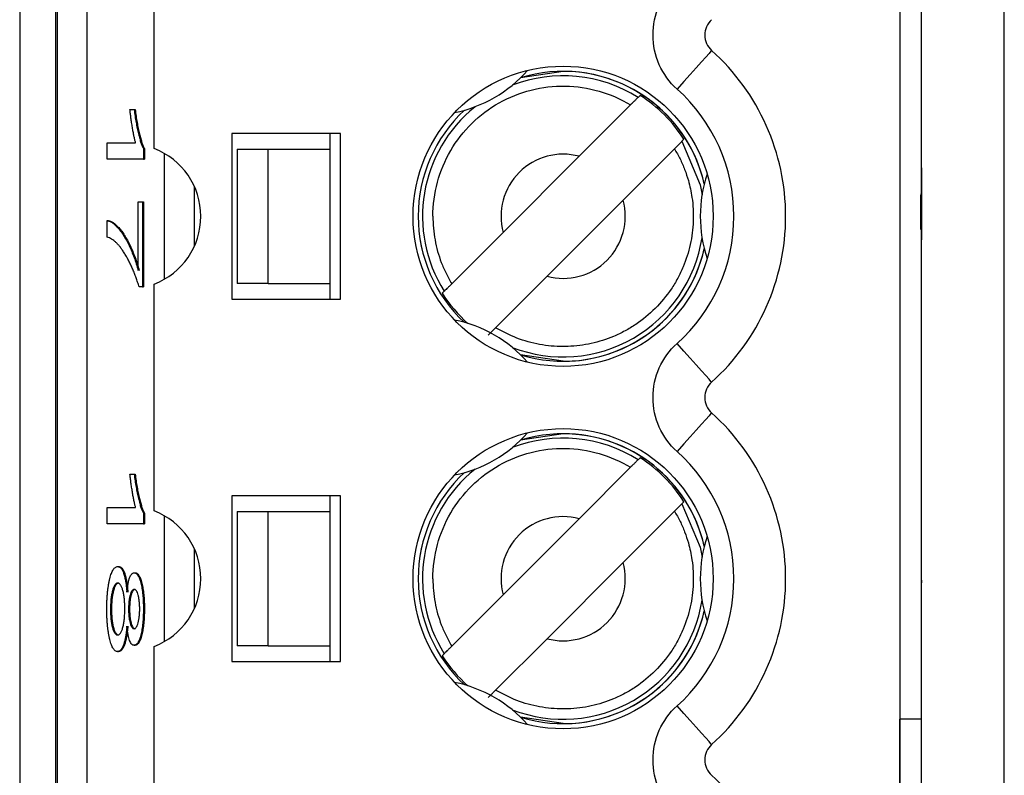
# Model space of a CAD drawing. Header units: millimetres. Extents: x 0 to 840, y 0 to 594.
# Tile 12 of 77: x 112 to 122, y 293 to 300. Entities that reach past the tile are written whole.
import ezdxf

# ---------------------------------------------------------------- set-up
doc = ezdxf.new("R2010")
doc.units = ezdxf.units.MM
doc.header["$LTSCALE"] = 2
doc.linetypes.add('SLD-Sólida', pattern=[0])

msp = doc.modelspace()

# ---------------------------------------------------------------- linework, layer by layer
at = {"color": 7, "linetype": 'SLD-Sólida', "lineweight": 25}
for p, q in [((120.8884, 248.3717), (120.8884, 359.1344)), ((121.688, 248.4826), (121.688, 359.0235)), ((112.1755, 321.1573), (112.1755, 286.1573)), ((112.5255, 286.1573), (112.5255, 321.1573)), ((112.5366, 321.1573), (112.5366, 286.1573)), ((112.829, 286.1573), (112.829, 321.1573)), ((120.679, 307.5573), (120.679, 292.7573)), ((113.4755, 299.0611), (113.4755, 301.2535)), ((117.4255, 299.8073), (117.0154, 299.7459)), ((118.1691, 299.5751), (118.1499, 299.5559)), ((118.0773, 299.4834), (117.5808, 298.9869)), ((113.2409, 299.4379), (113.2812, 299.4379)), ((113.2812, 299.4379), (113.291, 299.4379)), ((115.2755, 299.2073), (114.2255, 299.2073)), ((114.2255, 299.2073), (114.2255, 297.6073)), ((115.1755, 299.0573), (115.1755, 299.2073)), ((115.2755, 297.6073), (115.2755, 299.2073)), ((113.0213, 298.9576), (113.0213, 299.1177)), ((113.0213, 299.1177), (113.2947, 299.1177)), ((118.5741, 299.1316), (118.5933, 299.1508)), ((113.3708, 299.0614), (113.3806, 299.0614)), ((113.3708, 299.0614), (113.3708, 298.9576)), ((113.3806, 299.0614), (113.3806, 298.9576)), ((114.2755, 299.0573), (114.2755, 297.7573)), ((114.2755, 299.0573), (114.5755, 299.0573)), ((114.5755, 299.0573), (115.1755, 299.0573)), ((114.5755, 297.7573), (114.5755, 299.0573)), ((115.1755, 297.7573), (115.1755, 299.0573)), ((116.846, 298.252), (117.5808, 298.9869)), ((118.5016, 299.0591), (118.0051, 298.5626)), ((113.3708, 298.9576), (113.0213, 298.9576)), ((113.3708, 298.9576), (113.3806, 298.9576)), ((120.8874, 298.8743), (120.8874, 298.8476)), ((120.8874, 298.8743), (120.8884, 298.8743)), ((120.8874, 298.8476), (120.8884, 298.8476)), ((120.8874, 298.8476), (120.8874, 298.6075)), ((120.8821, 298.2794), (120.8821, 298.6108)), ((120.8874, 298.6075), (120.8884, 298.6075)), ((120.8874, 298.6075), (120.8874, 298.1805)), ((113.3215, 297.8851), (113.3215, 298.5455)), ((113.3215, 298.5455), (113.3619, 298.5455)), ((113.3619, 298.5455), (113.3619, 297.725)), ((113.3619, 298.5455), (113.3716, 298.5455)), ((113.3716, 298.5455), (113.3716, 297.725)), ((117.2702, 297.8277), (118.0051, 298.5626)), ((113.0213, 298.2053), (113.0213, 298.3654)), ((113.0213, 298.3654), (113.0311, 298.3654)), ((116.846, 298.252), (116.3495, 297.7555)), ((120.8874, 298.1805), (120.8884, 298.1805)), ((113.4755, 295.5611), (113.4755, 297.7535)), ((114.5755, 297.7573), (114.2755, 297.7573)), ((114.5755, 297.7573), (115.1755, 297.7573)), ((115.1755, 297.6073), (115.1755, 297.7573)), ((117.2702, 297.8277), (116.7737, 297.3312)), ((113.3619, 297.725), (113.3289, 297.725)), ((113.3619, 297.725), (113.3716, 297.725)), ((116.2769, 297.6829), (116.2577, 297.6638)), ((114.2255, 297.6073), (115.2755, 297.6073)), ((120.8874, 297.5193), (120.8884, 297.5193)), ((120.8874, 296.793), (120.8884, 296.793)), ((117.4255, 296.3073), (117.0154, 296.2459)), ((118.1691, 296.0751), (118.1499, 296.0559)), ((118.0773, 295.9834), (117.5808, 295.4869)), ((113.2409, 295.9166), (113.2812, 295.9166)), ((113.2812, 295.9166), (113.291, 295.9166)), ((115.2755, 295.7073), (114.2255, 295.7073)), ((114.2255, 295.7073), (114.2255, 294.1073)), ((115.1755, 295.5573), (115.1755, 295.7073)), ((115.2755, 294.1073), (115.2755, 295.7073)), ((118.5741, 295.6316), (118.5933, 295.6508)), ((113.0213, 295.4363), (113.0213, 295.5964)), ((113.0213, 295.5964), (113.2947, 295.5964)), ((114.2755, 295.5573), (114.2755, 294.2573)), ((114.2755, 295.5573), (114.5755, 295.5573)), ((114.5755, 294.2573), (114.5755, 295.5573)), ((114.5755, 295.5573), (115.1755, 295.5573)), ((115.1755, 294.2573), (115.1755, 295.5573)), ((118.5016, 295.5591), (118.0051, 295.0626)), ((113.3708, 295.5401), (113.3806, 295.5401)), ((113.3708, 295.5401), (113.3708, 295.4363)), ((113.3806, 295.5401), (113.3806, 295.4363)), ((116.846, 294.752), (117.5808, 295.4869)), ((113.3708, 295.4363), (113.0213, 295.4363)), ((113.3708, 295.4363), (113.3806, 295.4363)), ((120.8874, 295.401), (120.8884, 295.401)), ((113.1227, 295.0242), (113.1325, 295.0242)), ((117.2702, 294.3277), (118.0051, 295.0626)), ((113.2816, 294.9642), (113.2914, 294.9642)), ((120.8874, 294.894), (120.8884, 294.894)), ((120.8874, 294.894), (120.8874, 294.8673)), ((120.8874, 294.8673), (120.8884, 294.8673)), ((116.846, 294.752), (116.3495, 294.2555)), ((113.0527, 294.613), (113.0624, 294.613)), ((113.2275, 294.613), (113.2372, 294.613)), ((113.3708, 294.6155), (113.3806, 294.6155)), ((120.8874, 294.6538), (120.8884, 294.6538)), ((117.2702, 294.3277), (116.7737, 293.8312)), ((113.2802, 294.2638), (113.29, 294.2638)), ((113.4755, 292.0611), (113.4755, 294.2535)), ((114.5755, 294.2573), (114.2755, 294.2573)), ((114.5755, 294.2573), (115.1755, 294.2573)), ((115.1755, 294.1073), (115.1755, 294.2573)), ((113.1215, 294.2037), (113.1313, 294.2037)), ((116.2769, 294.1829), (116.2577, 294.1638)), ((114.2255, 294.1073), (115.2755, 294.1073)), ((120.8874, 293.9901), (120.8884, 293.9901)), ((120.6754, 293.5503), (120.6754, 285.7503)), ((120.8822, 293.5503), (120.6754, 293.5503)), ((120.8874, 293.293), (120.8884, 293.293))]:
    msp.add_line(p, q, dxfattribs=at)
at = {"color": 8, "linetype": 'SLD-Sólida', "lineweight": 25}
for p, q in [((113.572, 299.0155), (113.572, 297.7991)), ((113.8644, 298.1213), (113.8644, 298.6933)), ((117.4255, 297.0074), (117.0152, 297.0689)), ((113.572, 295.5155), (113.572, 294.2991)), ((113.8644, 294.6213), (113.8644, 295.1933)), ((117.4255, 293.5074), (117.0152, 293.5689))]:
    msp.add_line(p, q, dxfattribs=at)
at = {"color": 7, "linetype": 'SLD-Sólida', "lineweight": 25, "flags": 128}
for points in [[(118.8605, 300.0084), (118.8541, 300.0012), (118.8351, 299.98), (118.8042, 299.9456), (118.7627, 299.8993), (118.7122, 299.8429), (118.6545, 299.7785), (118.5919, 299.7087), (118.5268, 299.636)], [(118.8605, 296.8062), (118.8541, 296.8134), (118.8351, 296.8346), (118.8042, 296.869), (118.7627, 296.9153), (118.7122, 296.9717), (118.6545, 297.0361), (118.5919, 297.1059), (118.5268, 297.1786)], [(118.8605, 296.5084), (118.8541, 296.5012), (118.8351, 296.48), (118.8042, 296.4456), (118.7627, 296.3993), (118.7122, 296.3429), (118.6545, 296.2785), (118.5919, 296.2087), (118.5268, 296.136)], [(118.8605, 293.3062), (118.8541, 293.3134), (118.8351, 293.3346), (118.8042, 293.369), (118.7627, 293.4153), (118.7122, 293.4717), (118.6545, 293.5361), (118.5919, 293.6059), (118.5268, 293.6786)]]:
    msp.add_lwpolyline(points, dxfattribs=at)
at = {"color": 8, "linetype": 'SLD-Sólida', "lineweight": 25, "flags": 128}
for points in [[(118.5741, 299.1316), (118.749, 298.7111), (118.7675, 298.6148)], [(118.5741, 295.6316), (118.749, 295.2111), (118.7675, 295.1148)]]:
    msp.add_lwpolyline(points, dxfattribs=at)
at = {"color": 7, "linetype": 'SLD-Sólida', "lineweight": 25}
for centre in [(117.4255, 298.4073), (117.4255, 294.9073)]:
    msp.add_circle(centre, 1.45, dxfattribs=at)
for centre, radius, start, end in [((118.994, 300.1573), 0.2, 131.86831, 228.1317), ((117.4255, 298.4073), 2.15, 311.86831, 48.1317), ((116.1255, 300.659), 1.275, 281.38431, 318.6157), ((117.4255, 298.4073), 1.4, 12.96629, 90), ((117.4255, 298.4073), 1.3844, 32.48483, 57.51518), ((117.4255, 298.4073), 1.4, 132.96629, 227.03372), ((113.2255, 298.4073), 0.7, 290.92483, 69.07517), ((117.4255, 298.4073), 0.6, 75, 195), ((120.0255, 298.4073), 1.275, 161.38431, 198.6157), ((117.4255, 298.4073), 0.6, 255, 15), ((117.4255, 298.4073), 1.4, 252.96629, 347.03372), ((117.4255, 298.4073), 1.3844, 212.48483, 228.36288), ((116.1255, 296.1556), 1.275, 41.38431, 78.6157), ((118.994, 296.6573), 0.2, 131.86831, 228.1317), ((117.4255, 294.9073), 2.15, 311.86831, 48.1317), ((116.1255, 297.159), 1.275, 281.38431, 318.6157), ((117.4255, 294.9073), 1.4, 12.96629, 90), ((117.4255, 294.9073), 1.3844, 32.48483, 57.51518), ((117.4255, 294.9073), 1.4, 132.96629, 227.03372), ((113.2255, 294.9073), 0.7, 290.92483, 69.07517), ((117.4255, 294.9073), 0.6, 75, 195), ((120.0255, 294.9073), 1.275, 161.38431, 198.6157), ((117.4255, 294.9073), 0.6, 255, 15), ((117.4255, 294.9073), 1.4, 252.96629, 347.03372), ((117.4255, 294.9073), 1.3844, 212.48483, 228.36288), ((116.1255, 292.6556), 1.275, 41.38431, 78.6157), ((118.994, 293.1573), 0.2, 131.86831, 228.1317), ((117.4255, 291.4073), 2.15, 311.86831, 48.1317)]:
    msp.add_arc(centre, radius, start, end, dxfattribs=at)
at = {"color": 8, "linetype": 'SLD-Sólida', "lineweight": 25}
for centre, radius, start, end in [((117.4255, 298.4073), 1.3579, 57.76329, 111.21172), ((117.4255, 298.4073), 1.3999, 12.95538, 107.04462), ((117.4255, 298.4073), 1.3579, 128.78828, 212.23672), ((117.4255, 298.4073), 1.3999, 132.95538, 227.04462), ((117.4255, 298.4073), 1.3579, 248.78828, 351.21172), ((117.4255, 298.4073), 1.3999, 270, 347.04462), ((117.4255, 294.9073), 1.3579, 57.76329, 111.21172), ((117.4255, 294.9073), 1.3999, 12.95538, 107.04462), ((117.4255, 294.9073), 1.3579, 128.78828, 212.23672), ((117.4255, 294.9073), 1.3999, 132.95538, 227.04462), ((117.4255, 294.9073), 1.3579, 248.78828, 351.21172), ((117.4255, 294.9073), 1.3999, 270, 347.04462)]:
    msp.add_arc(centre, radius, start, end, dxfattribs=at)
at = {"color": 7, "linetype": 'SLD-Sólida', "lineweight": 25}
msp.add_ellipse((120.9821, 298.6108), major_axis=(-0.0384, 0.0928), ratio=0.995076, start_param=0.851124, end_param=1.17984, dxfattribs=at)
for points in [[(118.294, 300.1573), (118.294, 300.3562), (118.3786, 300.5458), (118.5268, 300.6786)], [(118.5268, 299.636), (118.3786, 299.7688), (118.294, 299.9584), (118.294, 300.1573)], [(118.294, 296.6573), (118.294, 296.8562), (118.3786, 297.0458), (118.5268, 297.1786)], [(118.5268, 296.136), (118.3786, 296.2688), (118.294, 296.4584), (118.294, 296.6573)], [(118.294, 293.1573), (118.294, 293.3562), (118.3786, 293.5458), (118.5268, 293.6786)], [(118.5268, 292.636), (118.3786, 292.7688), (118.294, 292.9584), (118.294, 293.1573)]]:
    msp.add_open_spline(points, degree=3, dxfattribs=at)
for points, knots in [([(116.1674, 298.4073), (116.1674, 298.6291), (116.2274, 298.8506), (116.4512, 299.2336), (116.6147, 299.3945), (117.0012, 299.6123), (117.2236, 299.6687), (117.6671, 299.6617), (117.8876, 299.5983), (118.0773, 299.4834)], [0, 0, 0, 0, 0.25, 0.25, 0.5, 0.5, 0.75, 0.75, 1, 1, 1, 1]), ([(118.1499, 299.5559), (118.1494, 299.5555), (118.1477, 299.5537), (118.1447, 299.5507), (118.1417, 299.5478), (118.1375, 299.5435), (118.1323, 299.5383), (118.1271, 299.5331), (118.1208, 299.5268), (118.1139, 299.52), (118.1069, 299.513), (118.0992, 299.5052), (118.0912, 299.4973), (118.0867, 299.4927), (118.082, 299.488), (118.0773, 299.4834)], [0, 0, 0, 0, 0.0000330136, 0.0000330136, 0.0000330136, 0.0000660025, 0.0000660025, 0.0000660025, 0.0000993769, 0.0000993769, 0.0000993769, 0.0001335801, 0.0001335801, 0.0001335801, 0.0001531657, 0.0001531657, 0.0001531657, 0.0001531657]), ([(118.5268, 297.1786), (118.876, 297.4915), (119.0755, 297.9384), (119.0755, 298.8762), (118.876, 299.3231), (118.5268, 299.636)], [0, 0, 0, 0, 0.5, 0.5, 1, 1, 1, 1]), ([(113.2947, 299.1177), (113.2921, 299.1275), (113.2869, 299.1479), (113.2794, 299.1833), (113.2717, 299.2227), (113.2642, 299.2663), (113.2571, 299.3108), (113.2508, 299.3547), (113.2453, 299.3965), (113.2423, 299.4244), (113.2409, 299.4379)], [0, 0, 0, 0, 0.111569, 0.231228, 0.361627, 0.501035, 0.640157, 0.769329, 0.889276, 1, 1, 1, 1]), ([(113.2812, 299.4379), (113.2841, 299.4163), (113.2899, 299.3733), (113.3, 299.313), (113.3108, 299.2561), (113.3225, 299.2042), (113.3346, 299.1578), (113.3467, 299.1179), (113.3587, 299.0852), (113.3669, 299.0691), (113.3708, 299.0614)], [0, 0, 0, 0, 0.135284, 0.2694097, 0.4028009, 0.5361909, 0.6652107, 0.7853428, 0.8963178, 1, 1, 1, 1]), ([(113.291, 299.4379), (113.2939, 299.4163), (113.2997, 299.3733), (113.3097, 299.313), (113.3205, 299.2561), (113.3323, 299.2042), (113.3444, 299.1578), (113.3565, 299.1179), (113.3684, 299.0852), (113.3766, 299.0691), (113.3806, 299.0614)], [0, 0, 0, 0, 0.135284, 0.2694097, 0.4028009, 0.5361909, 0.6652107, 0.7853428, 0.8963178, 1, 1, 1, 1]), ([(118.5016, 299.0591), (118.5099, 299.0674), (118.5183, 299.0758), (118.5262, 299.0837), (118.534, 299.0915), (118.5415, 299.099), (118.548, 299.1055), (118.5543, 299.1119), (118.5599, 299.1174), (118.5641, 299.1217), (118.5683, 299.1258), (118.5713, 299.1288), (118.5729, 299.1304), (118.5735, 299.131), (118.5739, 299.1315), (118.5741, 299.1316)], [0, 0, 0, 0, 0.0000352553, 0.0000352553, 0.0000352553, 0.000070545, 0.000070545, 0.000070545, 0.0001052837, 0.0001052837, 0.0001052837, 0.0001390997, 0.0001390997, 0.0001390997, 0.000153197, 0.000153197, 0.000153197, 0.000153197]), ([(118.5016, 299.0591), (118.5201, 299.0267), (118.557, 298.9619), (118.6013, 298.859), (118.6427, 298.7359), (118.6785, 298.5695), (118.6896, 298.3608), (118.6607, 298.1334), (118.6018, 297.9498), (118.5342, 297.8084), (118.4504, 297.6692), (118.3204, 297.5121), (118.1633, 297.3823), (118.0242, 297.2984), (117.8827, 297.2309), (117.6993, 297.172), (117.5328, 297.151), (117.3655, 297.1477), (117.1973, 297.1634), (116.9753, 297.2231), (116.8409, 297.2952), (116.7737, 297.3312)], [0, 0, 0, 0, 0.033449, 0.066896, 0.100345, 0.149895, 0.219117, 0.286878, 0.354479, 0.391126, 0.427388, 0.500053, 0.572877, 0.609099, 0.645628, 0.713388, 0.780989, 0.795317, 0.863544, 0.931773, 1, 1, 1, 1]), ([(116.1674, 298.4073), (116.1685, 298.3687), (116.1706, 298.2921), (116.1865, 298.1789), (116.2118, 298.0683), (116.2474, 297.9607), (116.2925, 297.8556), (116.3304, 297.789), (116.3495, 297.7555)], [0, 0, 0, 0, 0.168975, 0.335206, 0.500043, 0.66487, 0.831072, 1, 1, 1, 1]), ([(113.0213, 298.3654), (113.025, 298.3649), (113.0325, 298.3639), (113.044, 298.3598), (113.056, 298.3547), (113.0685, 298.3471), (113.0813, 298.3377), (113.0946, 298.3263), (113.1084, 298.3137), (113.1273, 298.2935), (113.151, 298.265), (113.1789, 298.2242), (113.2061, 298.1781), (113.2324, 298.1256), (113.2574, 298.0697), (113.2806, 298.0108), (113.3021, 297.9506), (113.3152, 297.9065), (113.3215, 297.8851)], [0, 0, 0, 0, 0.034222, 0.069813, 0.107007, 0.145882, 0.186019, 0.227874, 0.271427, 0.316576, 0.408093, 0.498715, 0.588596, 0.678127, 0.765339, 0.847918, 0.925972, 1, 1, 1, 1]), ([(113.0311, 298.3654), (113.0348, 298.3649), (113.0423, 298.3639), (113.0538, 298.3598), (113.0658, 298.3547), (113.0782, 298.3471), (113.0911, 298.3377), (113.1044, 298.3263), (113.1181, 298.3137), (113.137, 298.2935), (113.1607, 298.265), (113.1886, 298.2242), (113.2158, 298.1781), (113.2421, 298.1256), (113.2671, 298.0697), (113.2904, 298.0108), (113.3118, 297.9506), (113.3249, 297.9065), (113.3313, 297.8851)], [0, 0, 0, 0, 0.034222, 0.069813, 0.107007, 0.145882, 0.186019, 0.227874, 0.271427, 0.316576, 0.408093, 0.498715, 0.588596, 0.678127, 0.765339, 0.847918, 0.925972, 1, 1, 1, 1]), ([(113.3289, 297.725), (113.3243, 297.7402), (113.315, 297.7712), (113.3002, 297.8145), (113.2844, 297.8567), (113.2676, 297.8977), (113.2497, 297.937), (113.2309, 297.9752), (113.211, 298.0117), (113.1904, 298.0467), (113.1693, 298.0794), (113.148, 298.1085), (113.1268, 298.1339), (113.1056, 298.1554), (113.0845, 298.1737), (113.0634, 298.188), (113.0424, 298.1988), (113.0283, 298.2031), (113.0213, 298.2053)], [0, 0, 0, 0, 0.051765, 0.105365, 0.161209, 0.219212, 0.279359, 0.342018, 0.40698, 0.474589, 0.542816, 0.610255, 0.676789, 0.742504, 0.807531, 0.872125, 0.936173, 1, 1, 1, 1]), ([(116.3495, 297.7555), (116.3411, 297.7472), (116.3327, 297.7388), (116.3249, 297.7309), (116.317, 297.7231), (116.3095, 297.7156), (116.3031, 297.7091), (116.2967, 297.7027), (116.2911, 297.6972), (116.2869, 297.6929), (116.2828, 297.6888), (116.2798, 297.6858), (116.2782, 297.6842), (116.2775, 297.6836), (116.2771, 297.6831), (116.2769, 297.6829)], [0, 0, 0, 0, 0.0000352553, 0.0000352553, 0.0000352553, 0.000070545, 0.000070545, 0.000070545, 0.0001052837, 0.0001052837, 0.0001052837, 0.0001390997, 0.0001390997, 0.0001390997, 0.000153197, 0.000153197, 0.000153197, 0.000153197]), ([(116.7012, 297.2587), (116.7016, 297.2591), (116.7034, 297.2609), (116.7063, 297.2639), (116.7093, 297.2668), (116.7136, 297.2711), (116.7187, 297.2762), (116.724, 297.2815), (116.7302, 297.2878), (116.7371, 297.2946), (116.7441, 297.3016), (116.7519, 297.3094), (116.7598, 297.3173), (116.7644, 297.3219), (116.7691, 297.3266), (116.7737, 297.3312)], [0, 0, 0, 0, 0.0000330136, 0.0000330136, 0.0000330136, 0.0000660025, 0.0000660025, 0.0000660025, 0.0000993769, 0.0000993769, 0.0000993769, 0.0001335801, 0.0001335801, 0.0001335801, 0.0001531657, 0.0001531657, 0.0001531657, 0.0001531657]), ([(116.1674, 294.9073), (116.1674, 295.1291), (116.2274, 295.3506), (116.4512, 295.7336), (116.6147, 295.8945), (117.0012, 296.1123), (117.2236, 296.1687), (117.6671, 296.1617), (117.8876, 296.0983), (118.0773, 295.9834)], [0, 0, 0, 0, 0.25, 0.25, 0.5, 0.5, 0.75, 0.75, 1, 1, 1, 1]), ([(118.5268, 293.6786), (118.876, 293.9915), (119.0755, 294.4384), (119.0755, 295.3762), (118.876, 295.8231), (118.5268, 296.136)], [0, 0, 0, 0, 0.5, 0.5, 1, 1, 1, 1]), ([(118.1499, 296.0559), (118.1494, 296.0555), (118.1477, 296.0537), (118.1447, 296.0507), (118.1417, 296.0478), (118.1375, 296.0435), (118.1323, 296.0383), (118.1271, 296.0331), (118.1208, 296.0268), (118.1139, 296.02), (118.1069, 296.013), (118.0992, 296.0052), (118.0912, 295.9973), (118.0867, 295.9927), (118.082, 295.988), (118.0773, 295.9834)], [0, 0, 0, 0, 0.0000330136, 0.0000330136, 0.0000330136, 0.0000660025, 0.0000660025, 0.0000660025, 0.0000993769, 0.0000993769, 0.0000993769, 0.0001335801, 0.0001335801, 0.0001335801, 0.0001531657, 0.0001531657, 0.0001531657, 0.0001531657]), ([(113.2947, 295.5964), (113.2921, 295.6062), (113.2869, 295.6266), (113.2794, 295.662), (113.2717, 295.7014), (113.2642, 295.7451), (113.2571, 295.7895), (113.2508, 295.8335), (113.2453, 295.8752), (113.2423, 295.9032), (113.2409, 295.9166)], [0, 0, 0, 0, 0.111569, 0.231228, 0.361627, 0.501035, 0.640157, 0.769329, 0.889276, 1, 1, 1, 1]), ([(113.2812, 295.9166), (113.2841, 295.895), (113.2899, 295.852), (113.3, 295.7918), (113.3108, 295.7348), (113.3225, 295.6829), (113.3346, 295.6365), (113.3467, 295.5966), (113.3587, 295.5639), (113.3669, 295.5479), (113.3708, 295.5401)], [0, 0, 0, 0, 0.135284, 0.2694097, 0.4028009, 0.5361909, 0.6652107, 0.7853428, 0.8963178, 1, 1, 1, 1]), ([(113.291, 295.9166), (113.2939, 295.895), (113.2997, 295.852), (113.3097, 295.7918), (113.3205, 295.7348), (113.3323, 295.6829), (113.3444, 295.6365), (113.3565, 295.5966), (113.3684, 295.5639), (113.3766, 295.5479), (113.3806, 295.5401)], [0, 0, 0, 0, 0.135284, 0.2694097, 0.4028009, 0.5361909, 0.6652107, 0.7853428, 0.8963178, 1, 1, 1, 1]), ([(118.5016, 295.5591), (118.5201, 295.5267), (118.557, 295.4619), (118.6013, 295.359), (118.6427, 295.2359), (118.6785, 295.0695), (118.6896, 294.8608), (118.6607, 294.6334), (118.6018, 294.4498), (118.5342, 294.3084), (118.4504, 294.1692), (118.3204, 294.0121), (118.1633, 293.8823), (118.0242, 293.7984), (117.8827, 293.7309), (117.6993, 293.672), (117.5328, 293.651), (117.3655, 293.6477), (117.1973, 293.6634), (116.9753, 293.7231), (116.8409, 293.7952), (116.7737, 293.8312)], [0, 0, 0, 0, 0.033449, 0.066896, 0.100345, 0.149895, 0.219117, 0.286878, 0.354479, 0.391126, 0.427388, 0.500053, 0.572877, 0.609099, 0.645628, 0.713388, 0.780989, 0.795317, 0.863544, 0.931773, 1, 1, 1, 1]), ([(118.5016, 295.5591), (118.5099, 295.5674), (118.5183, 295.5758), (118.5262, 295.5837), (118.534, 295.5915), (118.5415, 295.599), (118.548, 295.6055), (118.5543, 295.6119), (118.5599, 295.6174), (118.5641, 295.6217), (118.5683, 295.6258), (118.5713, 295.6288), (118.5729, 295.6304), (118.5735, 295.631), (118.5739, 295.6315), (118.5741, 295.6316)], [0, 0, 0, 0, 0.0000352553, 0.0000352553, 0.0000352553, 0.000070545, 0.000070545, 0.000070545, 0.0001052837, 0.0001052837, 0.0001052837, 0.0001390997, 0.0001390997, 0.0001390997, 0.000153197, 0.000153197, 0.000153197, 0.000153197]), ([(113.0168, 294.613), (113.017, 294.6274), (113.0172, 294.6557), (113.0185, 294.6973), (113.0208, 294.7369), (113.024, 294.7748), (113.0281, 294.8108), (113.0332, 294.8447), (113.0391, 294.8773), (113.046, 294.9072), (113.0535, 294.9349), (113.0617, 294.9585), (113.0705, 294.9792), (113.0798, 294.9956), (113.0897, 295.0085), (113.1002, 295.0174), (113.1113, 295.0232), (113.1189, 295.0239), (113.1227, 295.0242)], [0, 0, 0, 0, 0.061561, 0.120976, 0.179004, 0.236102, 0.293687, 0.351515, 0.410729, 0.472161, 0.534227, 0.596385, 0.658759, 0.722545, 0.787965, 0.855593, 0.926441, 1, 1, 1, 1]), ([(113.1227, 295.0242), (113.1255, 295.0241), (113.1311, 295.0238), (113.1392, 295.0206), (113.147, 295.0153), (113.1543, 295.0081), (113.1613, 294.9991), (113.1679, 294.9878), (113.1742, 294.9744), (113.18, 294.959), (113.1855, 294.9419), (113.1905, 294.9231), (113.195, 294.9026), (113.199, 294.8806), (113.2027, 294.8571), (113.2058, 294.8317), (113.2085, 294.805), (113.2099, 294.7863), (113.2106, 294.7769)], [0, 0, 0, 0, 0.075678, 0.148475, 0.218687, 0.285894, 0.350395, 0.41333, 0.475132, 0.535396, 0.59507, 0.653191, 0.710225, 0.767064, 0.824126, 0.882062, 0.940277, 1, 1, 1, 1]), ([(113.1325, 295.0242), (113.1353, 295.0241), (113.1408, 295.0238), (113.149, 295.0206), (113.1567, 295.0153), (113.1641, 295.0081), (113.1711, 294.9991), (113.1777, 294.9878), (113.1839, 294.9744), (113.1898, 294.959), (113.1952, 294.9419), (113.2002, 294.9231), (113.2047, 294.9026), (113.2088, 294.8806), (113.2125, 294.8571), (113.2156, 294.8317), (113.2183, 294.805), (113.2197, 294.7863), (113.2204, 294.7769)], [0, 0, 0, 0, 0.075678, 0.148475, 0.218687, 0.285894, 0.350395, 0.41333, 0.475132, 0.535396, 0.59507, 0.653191, 0.710225, 0.767064, 0.824126, 0.882062, 0.940277, 1, 1, 1, 1]), ([(113.2106, 294.7769), (113.2123, 294.7916), (113.2155, 294.8204), (113.2219, 294.8587), (113.2292, 294.8913), (113.2377, 294.9182), (113.2472, 294.9391), (113.2577, 294.9535), (113.2693, 294.963), (113.2774, 294.9638), (113.2816, 294.9642)], [0, 0, 0, 0, 0.126038, 0.245902, 0.362707, 0.479405, 0.598603, 0.72328, 0.856181, 1, 1, 1, 1]), ([(113.2816, 294.9642), (113.2849, 294.9639), (113.2912, 294.9634), (113.3004, 294.9586), (113.3091, 294.9507), (113.3175, 294.9403), (113.3253, 294.9259), (113.3327, 294.9092), (113.3396, 294.8887), (113.3461, 294.8657), (113.3518, 294.8401), (113.3569, 294.8128), (113.3612, 294.7838), (113.3647, 294.7531), (113.3675, 294.721), (113.3695, 294.6872), (113.3706, 294.6519), (113.3707, 294.6278), (113.3708, 294.6155)], [0, 0, 0, 0, 0.0728456, 0.1424023, 0.2096482, 0.274428, 0.3376116, 0.399897, 0.462372, 0.5246551, 0.5862034, 0.6457758, 0.7040065, 0.7620433, 0.8196494, 0.8779947, 0.938199, 1, 1, 1, 1]), ([(113.2914, 294.9642), (113.2946, 294.9639), (113.3009, 294.9634), (113.3101, 294.9586), (113.3189, 294.9507), (113.3272, 294.9403), (113.335, 294.9259), (113.3424, 294.9092), (113.3494, 294.8887), (113.3558, 294.8657), (113.3616, 294.8401), (113.3667, 294.8128), (113.371, 294.7838), (113.3745, 294.7531), (113.3772, 294.721), (113.3792, 294.6872), (113.3803, 294.6519), (113.3805, 294.6278), (113.3806, 294.6155)], [0, 0, 0, 0, 0.0728456, 0.1424023, 0.2096482, 0.274428, 0.3376116, 0.399897, 0.462372, 0.5246551, 0.5862034, 0.6457758, 0.7040065, 0.7620433, 0.8196494, 0.8779947, 0.938199, 1, 1, 1, 1]), ([(116.1674, 294.9073), (116.1685, 294.8687), (116.1706, 294.7921), (116.1865, 294.6789), (116.2118, 294.5683), (116.2474, 294.4607), (116.2925, 294.3556), (116.3304, 294.289), (116.3495, 294.2555)], [0, 0, 0, 0, 0.168975, 0.335206, 0.500043, 0.66487, 0.831072, 1, 1, 1, 1]), ([(113.1228, 294.8641), (113.1203, 294.8639), (113.1152, 294.8634), (113.1079, 294.8599), (113.1009, 294.8544), (113.0944, 294.8461), (113.0882, 294.8359), (113.0824, 294.8231), (113.0769, 294.8079), (113.0719, 294.7909), (113.0675, 294.7718), (113.0635, 294.752), (113.0601, 294.7312), (113.0574, 294.7092), (113.0553, 294.6864), (113.0538, 294.6628), (113.0528, 294.6382), (113.0527, 294.6215), (113.0527, 294.613)], [0, 0, 0, 0, 0.076872, 0.150603, 0.220876, 0.288316, 0.353952, 0.418604, 0.481972, 0.545248, 0.606994, 0.665861, 0.723421, 0.778433, 0.833552, 0.888138, 0.943362, 1, 1, 1, 1]), ([(113.1326, 294.8641), (113.13, 294.8639), (113.125, 294.8634), (113.1176, 294.8599), (113.1107, 294.8544), (113.1041, 294.8461), (113.0979, 294.8359), (113.0921, 294.8231), (113.0867, 294.8079), (113.0816, 294.7909), (113.0772, 294.7718), (113.0732, 294.752), (113.0699, 294.7312), (113.0672, 294.7092), (113.0651, 294.6864), (113.0635, 294.6628), (113.0626, 294.6382), (113.0625, 294.6215), (113.0624, 294.613)], [0, 0, 0, 0, 0.076872, 0.150603, 0.220876, 0.288316, 0.353952, 0.418604, 0.481972, 0.545248, 0.606994, 0.665861, 0.723421, 0.778433, 0.833552, 0.888138, 0.943362, 1, 1, 1, 1]), ([(113.1916, 294.6171), (113.1916, 294.6256), (113.1915, 294.6423), (113.1905, 294.6668), (113.1889, 294.6901), (113.187, 294.7129), (113.1841, 294.7341), (113.1809, 294.755), (113.1769, 294.7743), (113.1724, 294.7927), (113.1675, 294.8095), (113.1622, 294.8243), (113.1565, 294.8365), (113.1504, 294.8464), (113.144, 294.8547), (113.1373, 294.8603), (113.1302, 294.8633), (113.1253, 294.8639), (113.1228, 294.8641)], [0, 0, 0, 0, 0.057717, 0.1139945, 0.1689376, 0.2241795, 0.2799688, 0.3376332, 0.3970922, 0.4590418, 0.5225259, 0.5861216, 0.6501024, 0.7154073, 0.7827626, 0.8522753, 0.9245073, 1, 1, 1, 1]), ([(113.2826, 294.8041), (113.2786, 294.8035), (113.271, 294.8024), (113.2601, 294.792), (113.2505, 294.7744), (113.2423, 294.7504), (113.2358, 294.7209), (113.2309, 294.6881), (113.2279, 294.6515), (113.2276, 294.626), (113.2274, 294.613)], [0, 0, 0, 0, 0.1539758, 0.294621, 0.4259529, 0.5510631, 0.6698839, 0.7802966, 0.8888583, 1, 1, 1, 1]), ([(113.2924, 294.8041), (113.2884, 294.8035), (113.2807, 294.8024), (113.2698, 294.792), (113.2602, 294.7744), (113.252, 294.7504), (113.2455, 294.7209), (113.2406, 294.6881), (113.2377, 294.6515), (113.2374, 294.626), (113.2372, 294.613)], [0, 0, 0, 0, 0.1539758, 0.294621, 0.4259529, 0.5510631, 0.6698839, 0.7802966, 0.8888583, 1, 1, 1, 1]), ([(113.335, 294.6149), (113.3348, 294.6275), (113.3345, 294.6525), (113.3315, 294.6882), (113.3267, 294.7208), (113.3201, 294.7496), (113.3122, 294.7742), (113.3032, 294.7913), (113.2932, 294.8025), (113.2862, 294.8035), (113.2826, 294.8041)], [0, 0, 0, 0, 0.1130351, 0.2235279, 0.337813, 0.462305, 0.5908895, 0.7204965, 0.8554146, 1, 1, 1, 1]), ([(113.1215, 294.2037), (113.1178, 294.2041), (113.1104, 294.2049), (113.0996, 294.21), (113.0893, 294.2196), (113.0795, 294.2322), (113.0703, 294.249), (113.0616, 294.269), (113.0535, 294.2932), (113.046, 294.3207), (113.0392, 294.3507), (113.0332, 294.3829), (113.0281, 294.4168), (113.024, 294.4526), (113.0208, 294.4904), (113.0185, 294.5297), (113.0172, 294.5709), (113.017, 294.5988), (113.0168, 294.613)], [0, 0, 0, 0, 0.072484, 0.14219, 0.209248, 0.274448, 0.338026, 0.400407, 0.463046, 0.525723, 0.587759, 0.647207, 0.705604, 0.763355, 0.821014, 0.879179, 0.938732, 1, 1, 1, 1]), ([(113.0527, 294.613), (113.0527, 294.6045), (113.0528, 294.5877), (113.0538, 294.5629), (113.0552, 294.5392), (113.0573, 294.5165), (113.0599, 294.4947), (113.0631, 294.4741), (113.067, 294.4545), (113.0713, 294.4359), (113.0763, 294.4192), (113.0815, 294.4038), (113.0872, 294.3919), (113.0933, 294.3813), (113.0998, 294.3738), (113.1066, 294.3675), (113.1139, 294.3647), (113.1189, 294.3641), (113.1214, 294.3638)], [0, 0, 0, 0, 0.058069, 0.114001, 0.169772, 0.224675, 0.280054, 0.336957, 0.395113, 0.456649, 0.519182, 0.582166, 0.645754, 0.710908, 0.778341, 0.84895, 0.92285, 1, 1, 1, 1]), ([(113.0624, 294.613), (113.0625, 294.6045), (113.0626, 294.5877), (113.0636, 294.5629), (113.065, 294.5392), (113.0671, 294.5165), (113.0697, 294.4947), (113.0729, 294.4741), (113.0767, 294.4545), (113.0811, 294.4359), (113.086, 294.4192), (113.0912, 294.4038), (113.097, 294.3919), (113.103, 294.3813), (113.1095, 294.3738), (113.1164, 294.3675), (113.1237, 294.3647), (113.1287, 294.3641), (113.1312, 294.3638)], [0, 0, 0, 0, 0.058069, 0.114001, 0.169772, 0.224675, 0.280054, 0.336957, 0.395113, 0.456649, 0.519182, 0.582166, 0.645754, 0.710908, 0.778341, 0.84895, 0.92285, 1, 1, 1, 1]), ([(113.1214, 294.3638), (113.124, 294.3641), (113.1291, 294.3646), (113.1364, 294.368), (113.1434, 294.3739), (113.1499, 294.3821), (113.1561, 294.3924), (113.1619, 294.4052), (113.1674, 294.4206), (113.1723, 294.4382), (113.1768, 294.457), (113.1808, 294.4771), (113.1841, 294.4982), (113.1869, 294.5201), (113.1889, 294.5431), (113.1905, 294.5668), (113.1915, 294.5916), (113.1916, 294.6085), (113.1916, 294.6171)], [0, 0, 0, 0, 0.076616, 0.150102, 0.220269, 0.287484, 0.352902, 0.417338, 0.480866, 0.543808, 0.605855, 0.665048, 0.722014, 0.777789, 0.832724, 0.887128, 0.942856, 1, 1, 1, 1]), ([(113.2274, 294.613), (113.2276, 294.6003), (113.2279, 294.5751), (113.2309, 294.5394), (113.2356, 294.5066), (113.2421, 294.4778), (113.25, 294.4537), (113.2592, 294.4361), (113.2694, 294.4256), (113.2766, 294.4245), (113.2803, 294.4239)], [0, 0, 0, 0, 0.113009, 0.223447, 0.335763, 0.457241, 0.58422, 0.714811, 0.851998, 1, 1, 1, 1]), ([(113.2372, 294.613), (113.2374, 294.6003), (113.2377, 294.5751), (113.2407, 294.5394), (113.2453, 294.5066), (113.2518, 294.4778), (113.2597, 294.4537), (113.2689, 294.4361), (113.2792, 294.4256), (113.2863, 294.4245), (113.2901, 294.4239)], [0, 0, 0, 0, 0.113009, 0.223447, 0.335763, 0.457241, 0.58422, 0.714811, 0.851998, 1, 1, 1, 1]), ([(113.3708, 294.6155), (113.3708, 294.6032), (113.3706, 294.5789), (113.3694, 294.5432), (113.3674, 294.5092), (113.3647, 294.4767), (113.3611, 294.4458), (113.3566, 294.4168), (113.3515, 294.3893), (113.3456, 294.3636), (113.339, 294.3402), (113.332, 294.3199), (113.3245, 294.3021), (113.3165, 294.2881), (113.3081, 294.2771), (113.2992, 294.2694), (113.2899, 294.2646), (113.2835, 294.264), (113.2802, 294.2638)], [0, 0, 0, 0, 0.061579, 0.121651, 0.1798, 0.237202, 0.29478, 0.353325, 0.412516, 0.474434, 0.537108, 0.599269, 0.66175, 0.725142, 0.790291, 0.857751, 0.927508, 1, 1, 1, 1]), ([(113.2803, 294.4239), (113.2841, 294.4244), (113.2916, 294.4256), (113.3021, 294.4363), (113.3116, 294.4543), (113.3197, 294.4794), (113.3265, 294.5086), (113.3314, 294.5415), (113.3344, 294.5773), (113.3348, 294.6023), (113.335, 294.6149)], [0, 0, 0, 0, 0.1493797, 0.288273, 0.4189426, 0.5477534, 0.6704965, 0.7826637, 0.8902032, 1, 1, 1, 1]), ([(113.3806, 294.6155), (113.3805, 294.6032), (113.3803, 294.5789), (113.3791, 294.5432), (113.3772, 294.5092), (113.3744, 294.4767), (113.3708, 294.4458), (113.3664, 294.4168), (113.3612, 294.3893), (113.3553, 294.3636), (113.3488, 294.3402), (113.3417, 294.3199), (113.3343, 294.3021), (113.3263, 294.2881), (113.3179, 294.2771), (113.3089, 294.2694), (113.2996, 294.2646), (113.2932, 294.264), (113.29, 294.2638)], [0, 0, 0, 0, 0.061579, 0.121651, 0.1798, 0.237202, 0.29478, 0.353325, 0.412516, 0.474434, 0.537108, 0.599269, 0.66175, 0.725142, 0.790291, 0.857751, 0.927508, 1, 1, 1, 1]), ([(113.2106, 294.4492), (113.2098, 294.4395), (113.208, 294.4204), (113.2049, 294.3933), (113.2014, 294.3677), (113.1974, 294.3443), (113.1931, 294.3222), (113.1884, 294.3018), (113.1833, 294.2834), (113.1778, 294.2669), (113.172, 294.2516), (113.1658, 294.239), (113.1592, 294.2279), (113.1523, 294.2193), (113.1451, 294.2123), (113.1376, 294.2075), (113.1297, 294.2041), (113.1243, 294.2039), (113.1215, 294.2037)], [0, 0, 0, 0, 0.062407, 0.123581, 0.183031, 0.241488, 0.299476, 0.357777, 0.416397, 0.475293, 0.535175, 0.596373, 0.658433, 0.722087, 0.787866, 0.856053, 0.92628, 1, 1, 1, 1]), ([(113.2204, 294.4492), (113.2195, 294.4395), (113.2178, 294.4204), (113.2146, 294.3933), (113.2111, 294.3677), (113.2072, 294.3443), (113.2029, 294.3222), (113.1982, 294.3018), (113.1931, 294.2834), (113.1876, 294.2669), (113.1818, 294.2516), (113.1755, 294.239), (113.169, 294.2279), (113.1621, 294.2193), (113.1549, 294.2123), (113.1473, 294.2075), (113.1394, 294.2041), (113.134, 294.2039), (113.1313, 294.2037)], [0, 0, 0, 0, 0.062407, 0.123581, 0.183031, 0.241488, 0.299476, 0.357777, 0.416397, 0.475293, 0.535175, 0.596373, 0.658433, 0.722087, 0.787866, 0.856053, 0.92628, 1, 1, 1, 1]), ([(113.2802, 294.2638), (113.2762, 294.2642), (113.2684, 294.2651), (113.2572, 294.2742), (113.2469, 294.2883), (113.2377, 294.3089), (113.2293, 294.3352), (113.222, 294.3675), (113.2156, 294.4055), (113.2123, 294.4343), (113.2106, 294.4492)], [0, 0, 0, 0, 0.140786, 0.271192, 0.394821, 0.513668, 0.63025, 0.748635, 0.870539, 1, 1, 1, 1]), ([(116.3495, 294.2555), (116.3411, 294.2472), (116.3327, 294.2388), (116.3249, 294.2309), (116.317, 294.2231), (116.3095, 294.2156), (116.3031, 294.2091), (116.2967, 294.2027), (116.2911, 294.1972), (116.2869, 294.1929), (116.2828, 294.1888), (116.2798, 294.1858), (116.2782, 294.1842), (116.2775, 294.1836), (116.2771, 294.1831), (116.2769, 294.1829)], [0, 0, 0, 0, 0.0000352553, 0.0000352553, 0.0000352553, 0.000070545, 0.000070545, 0.000070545, 0.0001052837, 0.0001052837, 0.0001052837, 0.0001390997, 0.0001390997, 0.0001390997, 0.000153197, 0.000153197, 0.000153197, 0.000153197]), ([(116.7012, 293.7587), (116.7016, 293.7591), (116.7034, 293.7609), (116.7063, 293.7639), (116.7093, 293.7668), (116.7136, 293.7711), (116.7187, 293.7762), (116.724, 293.7815), (116.7302, 293.7878), (116.7371, 293.7946), (116.7441, 293.8016), (116.7519, 293.8094), (116.7598, 293.8173), (116.7644, 293.8219), (116.7691, 293.8266), (116.7737, 293.8312)], [0, 0, 0, 0, 0.0000330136, 0.0000330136, 0.0000330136, 0.0000660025, 0.0000660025, 0.0000660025, 0.0000993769, 0.0000993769, 0.0000993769, 0.0001335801, 0.0001335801, 0.0001335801, 0.0001531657, 0.0001531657, 0.0001531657, 0.0001531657])]:
    msp.add_open_spline(points, degree=3, knots=knots, dxfattribs=at)

doc.saveas('drawing.dxf')
